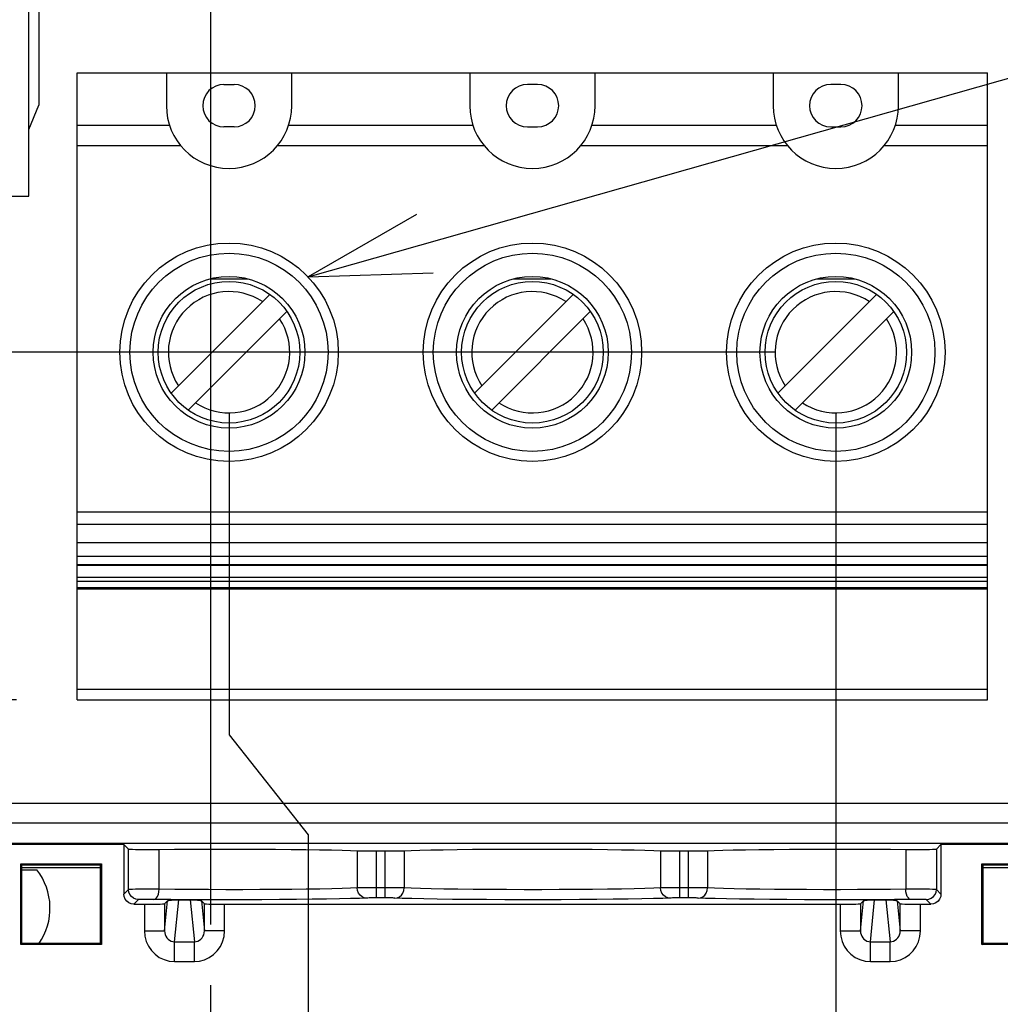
# Model space of a CAD drawing. Extents: x 28 to 410, y 33 to 287.
# Tile 49 of 63: x 283 to 299, y 168 to 185. Entities that reach past the tile are written whole.
import ezdxf

# ---------------------------------------------------------------- set-up
doc = ezdxf.new("R2010")
doc.units = 0
doc.header["$LTSCALE"] = 23.1
doc.linetypes.add('CENTER', pattern=[0.6, 0.375, -0.075, 0.075, -0.075])
doc.layers.get('0').update_dxf_attribs({"linetype": 'CONTINUOUS'})
for name, color, linetype in [('ALL_AXIS', 7, 'CONTINUOUS'), ('ALL_DIM', 7, 'CONTINUOUS'), ('ALL_FEATURES', 7, 'CONTINUOUS'), ('ALL_NOTE', 7, 'CONTINUOUS')]:
    doc.layers.add(name, color=color, linetype=linetype)
doc.dimstyles.get("Standard").update_dxf_attribs({"dimtxt": 2.5, "dimasz": 2.5, "dimexe": 1.25, "dimexo": 0.625, "dimtad": 1, "dimcen": 2.5, "dimazin": 3, "dimtfac": 1, "dimtmove": 0, "dimatfit": 3})

# ---------------------------------------------------------------- blocks, each defined once
blk = doc.blocks.new('_OPEN')
at = {"color": 0, "linetype": 'BYBLOCK'}
for p, q in [((0, 0), (-1, 0.25)), ((-1, -0.25), (0, 0)), ((-1, 0), (0, 0))]:
    blk.add_line(p, q, dxfattribs=at)
blk = doc.blocks.new('*D12')
at = {"layer": 'ALL_DIM', "color": 2, "linetype": 'CONTINUOUS'}
for p, q in [((291.937, 235.611), (245.226, 235.611)), ((246.226, 235.611), (246.226, 201.195)), ((246.226, 166.778), (246.226, 201.195)), ((283.183, 166.778), (245.226, 166.778))]:
    blk.add_line(p, q, dxfattribs=at)
at = {"layer": 'ALL_DIM', "color": 2, "linetype": 'CONTINUOUS', "xscale": 2, "yscale": 2, "zscale": 2}
for p, rotation in [((246.226, 235.611), 90), ((246.226, 166.778), 270)]:
    blk.add_blockref('_OPEN', p, dxfattribs=dict(at, rotation=rotation))
blk = doc.blocks.new('*D14')
at = {"layer": 'ALL_DIM', "color": 2, "linetype": 'CONTINUOUS'}
for p, q in [((286.183, 169.778), (286.183, 260.716)), ((295.383, 239.057), (295.383, 260.716)), ((286.183, 259.716), (273.17, 259.716)), ((273.17, 259.716), (290.783, 259.716)), ((300.383, 259.716), (290.783, 259.716)), ((295.383, 259.716), (300.383, 259.716))]:
    blk.add_line(p, q, dxfattribs=at)
at = {"layer": 'ALL_DIM', "color": 2, "linetype": 'CONTINUOUS', "xscale": 2, "yscale": 2, "zscale": 2}
blk.add_blockref('_OPEN', (286.183, 259.716), dxfattribs=at)
at = {"layer": 'ALL_DIM', "color": 2, "linetype": 'CONTINUOUS', "xscale": 2, "yscale": 2, "zscale": 2, "rotation": 180}
blk.add_blockref('_OPEN', (295.383, 259.716), dxfattribs=at)
blk = doc.blocks.new('*D17')
at = {"layer": 'ALL_DIM', "color": 2, "linetype": 'CONTINUOUS'}
for p, q in [((286.483, 178.205), (286.483, 172.902)), ((286.483, 172.902), (287.786, 171.255)), ((287.786, 171.255), (287.786, 150.111)), ((286.183, 163.778), (286.183, 150.111)), ((286.183, 151.111), (276.027, 151.111)), ((276.027, 151.111), (286.985, 151.111)), ((292.786, 151.111), (286.985, 151.111)), ((287.786, 151.111), (292.786, 151.111))]:
    blk.add_line(p, q, dxfattribs=at)
at = {"layer": 'ALL_DIM', "color": 2, "linetype": 'CONTINUOUS', "xscale": 2, "yscale": 2, "zscale": 2}
blk.add_blockref('_OPEN', (286.183, 151.111), dxfattribs=at)
at = {"layer": 'ALL_DIM', "color": 2, "linetype": 'CONTINUOUS', "xscale": 2, "yscale": 2, "zscale": 2, "rotation": 180}
blk.add_blockref('_OPEN', (287.786, 151.111), dxfattribs=at)
blk = doc.blocks.new('*D18')
at = {"layer": 'ALL_DIM', "color": 2, "linetype": 'CONTINUOUS'}
for p, q in [((286.483, 178.205), (286.483, 172.902)), ((296.483, 178.205), (296.483, 144.111)), ((286.483, 172.902), (287.786, 171.255)), ((287.786, 171.255), (287.786, 144.111)), ((287.786, 145.111), (257.326, 145.111)), ((257.326, 145.111), (292.135, 145.111)), ((301.483, 145.111), (292.135, 145.111)), ((296.483, 145.111), (301.483, 145.111))]:
    blk.add_line(p, q, dxfattribs=at)
at = {"layer": 'ALL_DIM', "color": 2, "linetype": 'CONTINUOUS', "xscale": 2, "yscale": 2, "zscale": 2}
blk.add_blockref('_OPEN', (287.786, 145.111), dxfattribs=at)
at = {"layer": 'ALL_DIM', "color": 2, "linetype": 'CONTINUOUS', "xscale": 2, "yscale": 2, "zscale": 2, "rotation": 180}
blk.add_blockref('_OPEN', (296.483, 145.111), dxfattribs=at)
blk = doc.blocks.new('*D19')
at = {"layer": 'ALL_DIM', "color": 2, "linetype": 'CONTINUOUS'}
for p, q in [((303.05, 178.245), (303.05, 172.806)), ((303.05, 172.806), (304.405, 171.193)), ((304.405, 171.193), (304.405, 138.111)), ((286.183, 163.778), (286.183, 138.111)), ((286.183, 139.111), (295.294, 139.111)), ((304.405, 139.111), (295.294, 139.111))]:
    blk.add_line(p, q, dxfattribs=at)
at = {"layer": 'ALL_DIM', "color": 2, "linetype": 'CONTINUOUS', "xscale": 2, "yscale": 2, "zscale": 2, "rotation": 180}
blk.add_blockref('_OPEN', (286.183, 139.111), dxfattribs=at)
at = {"layer": 'ALL_DIM', "color": 2, "linetype": 'CONTINUOUS', "xscale": 2, "yscale": 2, "zscale": 2}
blk.add_blockref('_OPEN', (304.405, 139.111), dxfattribs=at)
blk = doc.blocks.new('*D22')
at = {"layer": 'ALL_DIM', "color": 2, "linetype": 'CONTINUOUS'}
for p, q in [((322.483, 178.205), (322.483, 126.111)), ((286.183, 163.778), (286.183, 126.111)), ((286.183, 127.111), (304.333, 127.111)), ((322.483, 127.111), (304.333, 127.111))]:
    blk.add_line(p, q, dxfattribs=at)
at = {"layer": 'ALL_DIM', "color": 2, "linetype": 'CONTINUOUS', "xscale": 2, "yscale": 2, "zscale": 2, "rotation": 180}
blk.add_blockref('_OPEN', (286.183, 127.111), dxfattribs=at)
at = {"layer": 'ALL_DIM', "color": 2, "linetype": 'CONTINUOUS', "xscale": 2, "yscale": 2, "zscale": 2}
blk.add_blockref('_OPEN', (322.483, 127.111), dxfattribs=at)
blk = doc.blocks.new('_DOT')
at = {"color": 0, "linetype": 'BYBLOCK'}
blk.add_line((-0.25, 0), (-1, 0), dxfattribs=at)
at = {"color": 0, "linetype": 'BYBLOCK', "const_width": 0.25}
blk.add_lwpolyline([(-0.125, 0, 1), (0.125, 0, 1)], format="xyb", close=True, dxfattribs=at)
blk = doc.blocks.new('*D26')
at = {"layer": 'ALL_DIM', "color": 2, "linetype": 'CONTINUOUS'}
for p, q in [((252.226, 173.478), (252.226, 173.728)), ((252.226, 173.728), (252.226, 170.128)), ((282.983, 173.478), (251.226, 173.478)), ((252.226, 154.582), (252.226, 170.128)), ((283.183, 166.778), (251.226, 166.778)), ((252.226, 166.778), (252.226, 154.582))]:
    blk.add_line(p, q, dxfattribs=at)
at = {"layer": 'ALL_DIM', "color": 2, "linetype": 'CONTINUOUS', "xscale": 2, "yscale": 2, "zscale": 2}
for name, p, rotation in [('_DOT', (252.226, 173.478), 270), ('_OPEN', (252.226, 166.778), 90)]:
    blk.add_blockref(name, p, dxfattribs=dict(at, rotation=rotation))
blk = doc.blocks.new('*D27')
at = {"layer": 'ALL_DIM', "color": 2, "linetype": 'CONTINUOUS'}
for p, q in [((252.226, 179.205), (252.226, 191.545)), ((252.226, 191.545), (252.226, 176.341)), ((295.483, 179.205), (251.226, 179.205)), ((252.226, 173.228), (252.226, 176.341)), ((282.983, 173.478), (251.226, 173.478)), ((252.226, 173.478), (252.226, 173.228))]:
    blk.add_line(p, q, dxfattribs=at)
at = {"layer": 'ALL_DIM', "color": 2, "linetype": 'CONTINUOUS', "xscale": 2, "yscale": 2, "zscale": 2}
for name, p, rotation in [('_OPEN', (252.226, 179.205), 270), ('_DOT', (252.226, 173.478), 90)]:
    blk.add_blockref(name, p, dxfattribs=dict(at, rotation=rotation))

msp = doc.modelspace()

# ---------------------------------------------------------------- linework, layer by layer
at = {"layer": 'ALL_AXIS', "color": 7, "linetype": 'CONTINUOUS'}
for p, q in [((276.85, 171.778), (352.183, 171.778)), ((283.067, 170.678), (283.316, 170.678))]:
    msp.add_line(p, q, dxfattribs=at)
at = {"layer": 'ALL_AXIS', "color": 7, "linetype": 'CENTER'}
msp.add_line((286.183, 166.778), (286.183, 168.778), dxfattribs=at)
at = {"layer": 'ALL_AXIS', "color": 7, "linetype": 'CONTINUOUS'}
msp.add_arc((282.499, 170.045), 1.034, 325.3629, 37.7722, dxfattribs=at)
at = {"layer": 'ALL_FEATURES', "color": 7, "linetype": 'CONTINUOUS'}
for p, q in [((283.183, 181.778), (283.183, 193.045)), ((283.35, 186.945), (283.35, 183.278)), ((283.983, 173.478), (283.983, 183.811)), ((283.983, 183.811), (298.983, 183.811)), ((285.45, 183.811), (285.45, 183.268)), ((287.516, 183.268), (287.516, 183.811)), ((290.45, 183.811), (290.45, 183.268)), ((292.516, 183.268), (292.516, 183.811)), ((295.45, 183.811), (295.45, 183.268)), ((297.516, 183.268), (297.516, 183.811)), ((298.983, 173.478), (298.983, 183.811)), ((286.4, 183.618), (286.566, 183.618)), ((291.566, 183.618), (291.4, 183.618)), ((296.566, 183.618), (296.4, 183.618)), ((283.183, 182.878), (283.35, 183.278)), ((286.566, 182.918), (286.4, 182.918)), ((291.4, 182.918), (291.566, 182.918)), ((296.4, 182.918), (296.566, 182.918)), ((279.183, 181.778), (283.183, 181.778)), ((286.178, 180.414), (286.789, 180.414)), ((291.178, 180.414), (291.789, 180.414)), ((296.178, 180.414), (296.789, 180.414)), ((285.529, 178.533), (287.154, 180.159)), ((290.529, 178.533), (292.154, 180.159)), ((295.529, 178.533), (297.154, 180.159)), ((285.812, 178.25), (287.437, 179.876)), ((290.812, 178.25), (292.437, 179.876)), ((295.812, 178.25), (297.437, 179.876)), ((298.983, 176.067), (283.983, 176.067)), ((283.983, 175.71), (298.983, 175.71)), ((298.983, 175.693), (283.983, 175.693)), ((283.983, 175.499), (298.983, 175.499)), ((298.983, 175.322), (283.983, 175.322)), ((298.983, 175.31), (283.983, 175.31)), ((283.983, 175.307), (298.983, 175.307)), ((298.983, 175.299), (283.983, 175.299)), ((283.983, 173.478), (298.983, 173.478)), ((284.75, 171.094), (275.36, 171.094)), ((353.655, 171.111), (275.378, 171.111)), ((284.75, 171.094), (284.826, 171.018)), ((284.75, 171.094), (284.75, 170.278)), ((298.216, 171.094), (298.141, 171.018)), ((300.9, 171.094), (298.216, 171.094)), ((298.216, 171.094), (298.216, 170.278)), ((288.911, 170.989), (289.055, 170.989)), ((293.911, 170.989), (294.055, 170.989)), ((283.05, 170.778), (283.067, 170.761)), ((283.05, 169.445), (283.05, 170.778)), ((283.05, 170.778), (284.383, 170.778)), ((283.067, 169.462), (283.067, 170.761)), ((283.067, 170.761), (284.366, 170.761)), ((284.366, 170.711), (283.067, 170.711)), ((284.383, 170.778), (284.366, 170.761)), ((284.366, 169.462), (284.366, 170.761)), ((284.383, 170.778), (284.383, 169.445)), ((298.891, 170.778), (300.225, 170.778)), ((298.891, 170.778), (298.909, 170.761)), ((298.891, 169.445), (298.891, 170.778)), ((298.909, 170.761), (300.207, 170.761)), ((298.909, 169.462), (298.909, 170.761)), ((300.207, 170.711), (298.909, 170.711)), ((284.916, 170.111), (285.089, 170.111)), ((285.422, 170.117), (285.471, 170.166)), ((285.656, 170.185), (285.844, 170.185)), ((286.077, 170.117), (286.028, 170.166)), ((286.411, 170.111), (296.556, 170.111)), ((296.889, 170.117), (296.938, 170.166)), ((297.123, 170.185), (297.31, 170.185)), ((297.544, 170.117), (297.495, 170.166)), ((297.877, 170.111), (298.05, 170.111)), ((283.05, 169.445), (283.067, 169.462)), ((284.383, 169.445), (283.05, 169.445)), ((284.366, 169.462), (283.067, 169.462)), ((284.383, 169.445), (284.366, 169.462)), ((298.891, 169.445), (298.909, 169.462)), ((300.225, 169.445), (298.891, 169.445)), ((300.207, 169.462), (298.909, 169.462))]:
    msp.add_line(p, q, dxfattribs=at)
at = {"layer": 'ALL_FEATURES', "color": 9, "linetype": 'CONTINUOUS'}
for p, q in [((285.503, 182.94), (283.983, 182.94)), ((290.503, 182.94), (287.463, 182.94)), ((295.503, 182.94), (292.463, 182.94)), ((298.983, 182.94), (297.463, 182.94)), ((283.983, 182.612), (285.685, 182.612)), ((287.281, 182.612), (290.685, 182.612)), ((292.281, 182.612), (295.685, 182.612)), ((297.281, 182.612), (298.983, 182.612)), ((298.983, 176.569), (283.983, 176.569)), ((283.983, 176.372), (298.983, 176.372)), ((298.983, 175.841), (283.983, 175.841)), ((283.983, 175.432), (298.983, 175.432)), ((298.983, 173.647), (283.983, 173.647)), ((349.683, 171.445), (279.35, 171.445)), ((284.826, 170.354), (284.826, 171.018)), ((285.331, 170.356), (285.331, 171.013)), ((297.635, 171.013), (297.635, 170.356)), ((298.141, 171.018), (298.141, 170.354)), ((288.595, 170.992), (288.595, 170.378)), ((288.911, 170.214), (288.911, 170.989)), ((289.055, 170.214), (289.055, 170.989)), ((289.371, 170.992), (289.371, 170.378)), ((293.595, 170.992), (293.595, 170.378)), ((293.911, 170.214), (293.911, 170.989)), ((294.055, 170.214), (294.055, 170.989)), ((294.371, 170.992), (294.371, 170.378)), ((284.826, 170.354), (284.75, 170.278)), ((289.055, 170.38), (288.911, 170.38)), ((294.055, 170.38), (293.911, 170.38)), ((298.216, 170.278), (298.141, 170.354)), ((284.992, 170.187), (284.916, 170.111)), ((289.055, 170.214), (288.911, 170.214)), ((294.055, 170.214), (293.911, 170.214)), ((298.05, 170.111), (297.974, 170.187)), ((285.089, 170.111), (285.089, 169.671)), ((285.422, 169.671), (285.471, 170.166)), ((285.422, 170.117), (285.422, 169.671)), ((285.587, 169.493), (285.656, 170.185)), ((285.844, 170.185), (285.912, 169.493)), ((286.028, 170.166), (286.077, 169.671)), ((286.077, 169.671), (286.077, 170.117)), ((286.411, 169.671), (286.411, 170.111)), ((296.556, 170.111), (296.556, 169.671)), ((296.889, 169.671), (296.938, 170.166)), ((296.889, 170.117), (296.889, 169.671)), ((297.054, 169.493), (297.123, 170.185)), ((297.31, 170.185), (297.379, 169.493)), ((297.495, 170.166), (297.544, 169.671)), ((297.544, 169.671), (297.544, 170.117)), ((297.877, 169.671), (297.877, 170.111)), ((285.089, 169.671), (285.422, 169.671)), ((286.411, 169.671), (286.077, 169.671)), ((296.556, 169.671), (296.889, 169.671)), ((297.877, 169.671), (297.544, 169.671)), ((285.587, 169.493), (285.912, 169.493)), ((285.587, 169.165), (285.587, 169.493)), ((285.912, 169.165), (285.912, 169.493)), ((297.054, 169.493), (297.379, 169.493)), ((297.054, 169.165), (297.054, 169.493)), ((297.379, 169.165), (297.379, 169.493)), ((285.587, 169.165), (285.912, 169.165)), ((297.054, 169.165), (297.379, 169.165))]:
    msp.add_line(p, q, dxfattribs=at)
at = {"layer": 'ALL_FEATURES', "color": 7, "linetype": 'CONTINUOUS'}
for points in [[(284.826, 171.018), (284.834, 171.017), (284.857, 171.016), (284.893, 171.015), (284.94, 171.014), (284.997, 171.013), (285.062, 171.013), (285.13, 171.012), (285.2, 171.012), (285.268, 171.013), (285.331, 171.013)], [(285.331, 171.013), (285.583, 171.015), (285.85, 171.017), (286.127, 171.018), (286.41, 171.019), (286.694, 171.019), (286.974, 171.018), (287.247, 171.016), (287.507, 171.014), (287.751, 171.012), (287.974, 171.009), (288.173, 171.005), (288.345, 171.001), (288.486, 170.997), (288.595, 170.992)], [(289.371, 170.992), (289.483, 170.997), (289.629, 171.002), (289.808, 171.006), (290.014, 171.009), (290.245, 171.012), (290.498, 171.015), (290.767, 171.017), (291.049, 171.018), (291.337, 171.019), (291.629, 171.019), (291.918, 171.018), (292.199, 171.017), (292.468, 171.015), (292.721, 171.012), (292.952, 171.009), (293.159, 171.006), (293.337, 171.002), (293.483, 170.997), (293.595, 170.992)], [(294.371, 170.992), (294.48, 170.997), (294.621, 171.001), (294.793, 171.005), (294.992, 171.009), (295.215, 171.012), (295.459, 171.014), (295.719, 171.016), (295.992, 171.018), (296.272, 171.019), (296.556, 171.019), (296.839, 171.018), (297.116, 171.017), (297.383, 171.015), (297.635, 171.013)], [(297.635, 171.013), (297.699, 171.013), (297.766, 171.012), (297.836, 171.012), (297.905, 171.013), (297.969, 171.013), (298.026, 171.014), (298.074, 171.015), (298.109, 171.016), (298.132, 171.017), (298.141, 171.018)], [(288.595, 170.992), (288.624, 170.991), (288.665, 170.99), (288.717, 170.99), (288.777, 170.989), (288.842, 170.989), (288.911, 170.989)], [(289.055, 170.989), (289.124, 170.989), (289.189, 170.989), (289.249, 170.99), (289.301, 170.99), (289.342, 170.991), (289.371, 170.992)], [(293.595, 170.992), (293.624, 170.991), (293.665, 170.99), (293.717, 170.99), (293.777, 170.989), (293.842, 170.989), (293.911, 170.989)], [(294.055, 170.989), (294.124, 170.989), (294.189, 170.989), (294.249, 170.99), (294.301, 170.99), (294.342, 170.991), (294.371, 170.992)], [(284.916, 170.111), (284.873, 170.117), (284.833, 170.134), (284.799, 170.16), (284.772, 170.195), (284.755, 170.235), (284.75, 170.278)], [(298.216, 170.278), (298.211, 170.235), (298.194, 170.195), (298.168, 170.16), (298.133, 170.134), (298.093, 170.117), (298.05, 170.111)], [(285.089, 170.111), (285.162, 170.111), (285.232, 170.112), (285.295, 170.113), (285.347, 170.113), (285.387, 170.115), (285.413, 170.116), (285.422, 170.117)], [(285.471, 170.166), (285.474, 170.168), (285.477, 170.169), (285.482, 170.171), (285.487, 170.172), (285.493, 170.174), (285.499, 170.175), (285.506, 170.176), (285.512, 170.177), (285.519, 170.178), (285.526, 170.178), (285.534, 170.179), (285.541, 170.18), (285.549, 170.181), (285.556, 170.181), (285.564, 170.182), (285.571, 170.182), (285.579, 170.183), (285.587, 170.183), (285.596, 170.183), (285.604, 170.184), (285.613, 170.184), (285.623, 170.184), (285.633, 170.184), (285.644, 170.185), (285.656, 170.185)], [(285.844, 170.185), (285.855, 170.185), (285.866, 170.184), (285.877, 170.184), (285.886, 170.184), (285.895, 170.184), (285.904, 170.183), (285.912, 170.183), (285.92, 170.183), (285.928, 170.182), (285.936, 170.182), (285.943, 170.181), (285.951, 170.181), (285.958, 170.18), (285.966, 170.179), (285.973, 170.178), (285.98, 170.178), (285.987, 170.177), (285.994, 170.176), (286, 170.175), (286.007, 170.174), (286.012, 170.172), (286.018, 170.171), (286.022, 170.169), (286.026, 170.168), (286.028, 170.166)], [(286.077, 170.117), (286.087, 170.116), (286.112, 170.115), (286.152, 170.113), (286.205, 170.113), (286.268, 170.112), (286.337, 170.111), (286.411, 170.111)], [(296.556, 170.111), (296.629, 170.111), (296.699, 170.112), (296.761, 170.113), (296.814, 170.113), (296.854, 170.115), (296.879, 170.116), (296.889, 170.117)], [(296.938, 170.166), (296.94, 170.168), (296.944, 170.169), (296.949, 170.171), (296.954, 170.172), (296.96, 170.174), (296.966, 170.175), (296.972, 170.176), (296.979, 170.177), (296.986, 170.178), (296.993, 170.178), (297, 170.179), (297.008, 170.18), (297.015, 170.181), (297.023, 170.181), (297.03, 170.182), (297.038, 170.182), (297.046, 170.183), (297.054, 170.183), (297.062, 170.183), (297.071, 170.184), (297.08, 170.184), (297.089, 170.184), (297.1, 170.184), (297.111, 170.185), (297.123, 170.185)], [(297.31, 170.185), (297.322, 170.185), (297.333, 170.184), (297.344, 170.184), (297.353, 170.184), (297.362, 170.184), (297.371, 170.183), (297.379, 170.183), (297.387, 170.183), (297.395, 170.182), (297.402, 170.182), (297.41, 170.181), (297.418, 170.181), (297.425, 170.18), (297.432, 170.179), (297.44, 170.178), (297.447, 170.178), (297.454, 170.177), (297.461, 170.176), (297.467, 170.175), (297.473, 170.174), (297.479, 170.172), (297.484, 170.171), (297.489, 170.169), (297.493, 170.168), (297.495, 170.166)], [(297.544, 170.117), (297.553, 170.116), (297.579, 170.115), (297.619, 170.113), (297.671, 170.113), (297.734, 170.112), (297.804, 170.111), (297.877, 170.111)]]:
    msp.add_lwpolyline(points, dxfattribs=at)
at = {"layer": 'ALL_FEATURES', "color": 9, "linetype": 'CONTINUOUS'}
for points in [[(285.331, 170.356), (285.268, 170.356), (285.2, 170.357), (285.13, 170.357), (285.062, 170.356), (284.998, 170.356), (284.941, 170.356), (284.893, 170.355), (284.857, 170.355), (284.834, 170.354), (284.826, 170.354)], [(284.992, 170.187), (284.949, 170.193), (284.909, 170.209), (284.874, 170.236), (284.848, 170.27), (284.831, 170.311), (284.826, 170.354)], [(285.245, 170.19), (285.267, 170.196), (285.287, 170.213), (285.305, 170.239), (285.319, 170.274), (285.328, 170.313), (285.331, 170.356)], [(288.595, 170.378), (288.486, 170.373), (288.345, 170.369), (288.175, 170.365), (287.977, 170.361), (287.757, 170.358), (287.516, 170.355), (287.258, 170.353), (286.988, 170.351), (286.71, 170.35), (286.428, 170.35), (286.147, 170.351), (285.866, 170.352), (285.591, 170.354), (285.331, 170.356)], [(288.911, 170.38), (288.845, 170.38), (288.782, 170.38), (288.724, 170.38), (288.672, 170.38), (288.627, 170.379), (288.595, 170.378)], [(288.753, 170.212), (288.712, 170.218), (288.675, 170.234), (288.642, 170.261), (288.617, 170.295), (288.601, 170.335), (288.595, 170.378)], [(289.371, 170.378), (289.343, 170.379), (289.304, 170.379), (289.256, 170.38), (289.198, 170.38), (289.129, 170.38), (289.055, 170.38)], [(289.213, 170.212), (289.254, 170.218), (289.292, 170.234), (289.324, 170.261), (289.349, 170.295), (289.365, 170.335), (289.371, 170.378)], [(293.595, 170.378), (293.483, 170.373), (293.337, 170.369), (293.159, 170.364), (292.953, 170.36), (292.723, 170.357), (292.472, 170.354), (292.204, 170.352), (291.924, 170.351), (291.636, 170.35), (291.346, 170.35), (291.058, 170.351), (290.777, 170.352), (290.509, 170.354), (290.256, 170.357), (290.024, 170.36), (289.817, 170.364), (289.636, 170.368), (289.485, 170.373), (289.371, 170.378)], [(293.911, 170.38), (293.845, 170.38), (293.782, 170.38), (293.724, 170.38), (293.672, 170.38), (293.627, 170.379), (293.595, 170.378)], [(293.753, 170.212), (293.712, 170.218), (293.675, 170.234), (293.642, 170.261), (293.617, 170.295), (293.601, 170.335), (293.595, 170.378)], [(294.371, 170.378), (294.343, 170.379), (294.304, 170.379), (294.256, 170.38), (294.198, 170.38), (294.129, 170.38), (294.055, 170.38)], [(294.213, 170.212), (294.254, 170.218), (294.292, 170.234), (294.324, 170.261), (294.349, 170.295), (294.365, 170.335), (294.371, 170.378)], [(297.635, 170.356), (297.382, 170.354), (297.118, 170.352), (296.842, 170.351), (296.561, 170.35), (296.28, 170.35), (296.002, 170.351), (295.731, 170.353), (295.472, 170.355), (295.229, 170.357), (295.006, 170.361), (294.807, 170.364), (294.631, 170.369), (294.484, 170.373), (294.371, 170.378)], [(298.141, 170.354), (298.132, 170.354), (298.109, 170.355), (298.074, 170.355), (298.026, 170.356), (297.969, 170.356), (297.905, 170.356), (297.837, 170.357), (297.767, 170.357), (297.699, 170.356), (297.635, 170.356)], [(297.721, 170.19), (297.699, 170.196), (297.679, 170.213), (297.661, 170.239), (297.647, 170.274), (297.639, 170.313), (297.635, 170.356)], [(297.974, 170.187), (298.017, 170.193), (298.057, 170.209), (298.092, 170.236), (298.118, 170.27), (298.135, 170.311), (298.141, 170.354)], [(285.213, 170.19), (285.179, 170.19), (285.144, 170.19), (285.11, 170.19), (285.078, 170.19), (285.05, 170.189), (285.026, 170.189), (285.008, 170.188), (284.996, 170.188), (284.992, 170.187)], [(288.753, 170.212), (288.635, 170.207), (288.484, 170.202), (288.301, 170.198), (288.089, 170.194), (287.852, 170.191), (287.593, 170.188), (287.316, 170.186), (287.026, 170.185), (286.727, 170.184), (286.424, 170.184), (286.122, 170.184), (285.82, 170.185), (285.525, 170.187), (285.213, 170.19)], [(288.911, 170.214), (288.878, 170.214), (288.846, 170.214), (288.817, 170.213), (288.791, 170.213), (288.769, 170.212), (288.753, 170.212)], [(289.213, 170.212), (289.199, 170.212), (289.18, 170.213), (289.156, 170.213), (289.127, 170.213), (289.092, 170.214), (289.055, 170.214)], [(293.753, 170.212), (293.632, 170.207), (293.476, 170.202), (293.284, 170.198), (293.063, 170.194), (292.816, 170.191), (292.546, 170.188), (292.258, 170.186), (291.956, 170.184), (291.647, 170.184), (291.335, 170.184), (291.026, 170.184), (290.724, 170.186), (290.436, 170.188), (290.165, 170.19), (289.915, 170.194), (289.692, 170.198), (289.498, 170.202), (289.336, 170.207), (289.213, 170.212)], [(293.911, 170.214), (293.878, 170.214), (293.846, 170.214), (293.817, 170.213), (293.791, 170.213), (293.769, 170.212), (293.753, 170.212)], [(294.213, 170.212), (294.199, 170.212), (294.18, 170.213), (294.156, 170.213), (294.127, 170.213), (294.092, 170.214), (294.055, 170.214)], [(297.449, 170.187), (297.165, 170.185), (296.869, 170.184), (296.567, 170.184), (296.265, 170.184), (295.966, 170.184), (295.674, 170.186), (295.397, 170.188), (295.136, 170.191), (294.896, 170.194), (294.682, 170.198), (294.493, 170.202), (294.335, 170.207), (294.213, 170.212)], [(297.974, 170.187), (297.97, 170.188), (297.958, 170.188), (297.94, 170.189), (297.917, 170.189), (297.888, 170.19), (297.856, 170.19), (297.822, 170.19), (297.787, 170.19), (297.753, 170.19), (297.449, 170.187)], [(285.089, 169.671), (285.097, 169.582), (285.119, 169.498), (285.155, 169.418), (285.205, 169.347), (285.265, 169.285), (285.334, 169.235), (285.413, 169.197), (285.499, 169.173), (285.587, 169.165)], [(285.422, 169.671), (285.425, 169.64), (285.432, 169.61), (285.444, 169.582), (285.46, 169.557), (285.48, 169.535), (285.503, 169.517), (285.529, 169.504), (285.558, 169.496), (285.587, 169.493)], [(285.912, 169.165), (285.998, 169.172), (286.08, 169.195), (286.158, 169.231), (286.229, 169.28), (286.29, 169.341), (286.34, 169.412), (286.378, 169.492), (286.402, 169.58), (286.411, 169.671)], [(285.912, 169.493), (285.941, 169.496), (285.968, 169.503), (285.994, 169.516), (286.017, 169.533), (286.038, 169.555), (286.054, 169.58), (286.067, 169.608), (286.075, 169.639), (286.077, 169.671)], [(296.556, 169.671), (296.563, 169.582), (296.586, 169.498), (296.622, 169.418), (296.671, 169.347), (296.731, 169.285), (296.801, 169.235), (296.88, 169.197), (296.966, 169.173), (297.054, 169.165)], [(296.889, 169.671), (296.891, 169.64), (296.899, 169.61), (296.91, 169.582), (296.927, 169.557), (296.947, 169.535), (296.97, 169.517), (296.996, 169.504), (297.025, 169.496), (297.054, 169.493)], [(297.379, 169.165), (297.465, 169.172), (297.547, 169.195), (297.625, 169.231), (297.695, 169.28), (297.757, 169.341), (297.807, 169.412), (297.845, 169.492), (297.869, 169.58), (297.877, 169.671)], [(297.379, 169.493), (297.407, 169.496), (297.435, 169.503), (297.461, 169.516), (297.484, 169.533), (297.504, 169.555), (297.521, 169.58), (297.534, 169.608), (297.541, 169.639), (297.544, 169.671)]]:
    msp.add_lwpolyline(points, dxfattribs=at)
at = {"layer": 'ALL_FEATURES', "color": 7, "linetype": 'CONTINUOUS'}
for centre, radius in [((286.483, 179.205), 1.8), ((291.483, 179.205), 1.8), ((296.483, 179.205), 1.8), ((286.483, 179.205), 1.25), ((291.483, 179.205), 1.25), ((296.483, 179.205), 1.25), ((286.483, 179.205), 1.167), ((291.483, 179.205), 1.167), ((296.483, 179.205), 1.167)]:
    msp.add_circle(centre, radius, dxfattribs=at)
at = {"layer": 'ALL_FEATURES', "color": 9, "linetype": 'CONTINUOUS'}
for centre in [(286.483, 179.205), (291.483, 179.205), (296.483, 179.205)]:
    msp.add_circle(centre, 1.633, dxfattribs=at)
at = {"layer": 'ALL_FEATURES', "color": 7, "linetype": 'CONTINUOUS'}
for centre, radius, start, end in [((286.4, 183.268), 0.35, 90, 270), ((286.566, 183.268), 0.35, 270, 90), ((291.4, 183.268), 0.35, 90, 270), ((291.566, 183.268), 0.35, 270, 90), ((296.4, 183.268), 0.35, 90, 270), ((296.566, 183.268), 0.35, 270, 90), ((286.483, 183.268), 1.033, 180, 360), ((291.483, 183.268), 1.033, 180, 360), ((296.483, 183.268), 1.033, 180, 360)]:
    msp.add_arc(centre, radius, start, end, dxfattribs=at)
at = {"layer": 'ALL_FEATURES', "color": 9, "linetype": 'CONTINUOUS'}
for centre, start, end in [((286.483, 179.205), 56.537, 213.463), ((291.483, 179.205), 56.537, 213.463), ((296.483, 179.205), 56.537, 213.463), ((286.483, 179.205), 236.537, 33.463), ((291.483, 179.205), 236.537, 33.463), ((296.483, 179.205), 236.537, 33.463)]:
    msp.add_arc(centre, 1, start, end, dxfattribs=at)
at = {"layer": 'ALL_NOTE', "color": 2, "linetype": 'CONTINUOUS'}
msp.add_line((287.785, 180.448), (363.987, 202.052), dxfattribs=at)
msp.add_lwpolyline([(289.573, 181.474), (287.785, 180.448), (289.845, 180.512)], dxfattribs=at)

# ---------------------------------------------------------------- dimensions: what is measured, and where the dimension line sits
at = {"layer": 'ALL_DIM', "color": 2, "linetype": 'CONTINUOUS'}
for base, p1, p2, picture, middle in [((295.383, 259.716), (286.183, 168.778), (295.383, 238.057), '*D14', (273.17, 259.716)), ((296.483, 145.111), (286.483, 179.205), (296.483, 179.205), '*D18', (257.326, 145.111)), ((286.483, 151.111), (286.183, 164.778), (286.483, 179.205), '*D17', (276.027, 151.111)), ((303.05, 139.111), (286.183, 164.778), (303.05, 179.245), '*D19', (289.79, 139.111)), ((322.483, 127.111), (286.183, 164.778), (322.483, 179.205), '*D22', (297.453, 127.111))]:
    dim = msp.add_linear_dim(base=base, p1=p1, p2=p2, dimstyle='Standard', dxfattribs=at)
    dim.commit()
    dim.dimension.update_dxf_attribs({"geometry": picture, "text_midpoint": middle, "dimtype": 128})
dim = msp.add_linear_dim(base=(246.226, 235.611), p1=(284.183, 166.778), p2=(292.937, 235.611), angle=90, dimstyle='Standard', dxfattribs=at)
dim.commit()
dim.dimension.update_dxf_attribs({"geometry": '*D12', "text_midpoint": (246.226, 194.315), "dimtype": 128})
for base, p1, p2, override, picture, middle in [((252.226, 179.205), (283.983, 173.478), (296.483, 179.205), {"dimblk1": 'DOT', "dimsah": 1}, '*D27', (252.226, 180.537)), ((252.226, 173.478), (284.183, 166.778), (283.983, 173.478), {"dimblk2": 'DOT', "dimsah": 1}, '*D26', (252.226, 154.582))]:
    dim = msp.add_linear_dim(base=base, p1=p1, p2=p2, angle=90, dimstyle='Standard', override=override, dxfattribs=at)
    dim.commit()
    dim.dimension.update_dxf_attribs({"geometry": picture, "text_midpoint": middle, "dimtype": 128})

doc.saveas('drawing.dxf')
